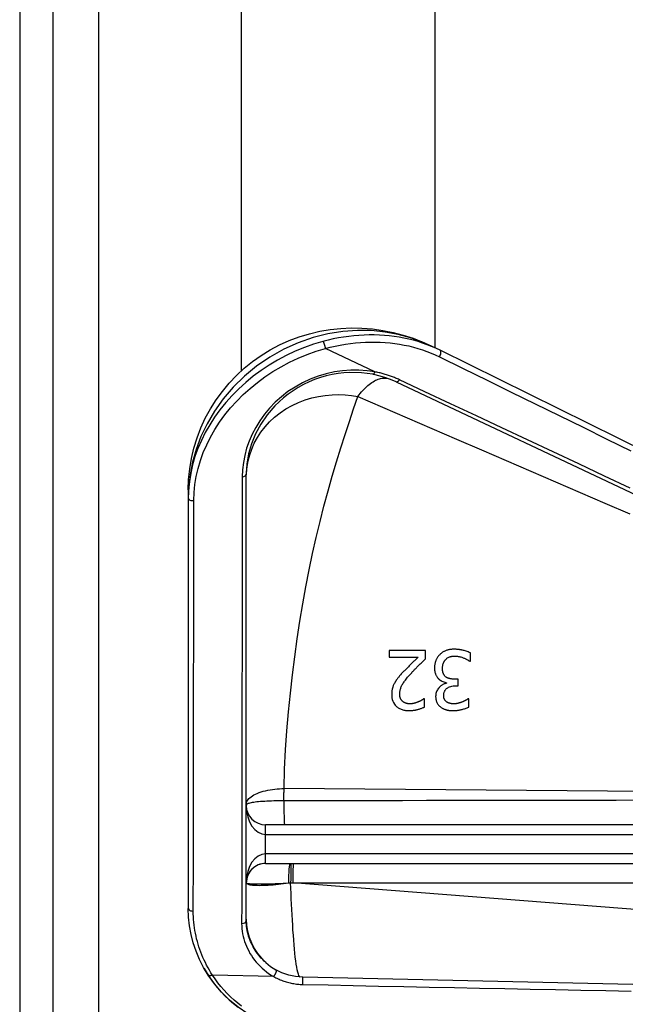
# Model space of a CAD drawing. Header units: inches. Extents: x 6 to 165, y 7 to 91.
# Tile 34 of 118: x 6.02 to 7.25, y 37.84 to 39.84. Entities that reach past the tile are written whole.
import ezdxf

# ---------------------------------------------------------------- set-up
doc = ezdxf.new("R2010")
doc.units = ezdxf.units.IN
doc.header["$MEASUREMENT"] = 0
doc.layers.add('Visible Edges(ANSI)', color=7, linetype='Continuous', lineweight=25)
doc.layers.add('Visible Tangent Edges(ANSI)', color=7, linetype='Continuous', lineweight=25)

msp = doc.modelspace()

# ---------------------------------------------------------------- linework, layer by layer
at = {"layer": 'Visible Edges(ANSI)'}
for p, q in [((6.0176, 61.902), (6.0176, 14.421)), ((6.0856, 14.421), (6.0856, 61.902)), ((6.4696, 39.1269), (6.4696, 61.2446)), ((6.8633, 61.2446), (6.8633, 39.1735)), ((6.7406, 39.1245), (6.6401, 39.1719)), ((6.8738, 39.1683), (6.8578, 39.1762)), ((8.0419, 38.5907), (6.8738, 39.1683)), ((6.7367, 39.1194), (6.7367, 39.1194)), ((6.784, 39.104), (8.0357, 38.5129)), ((6.479, 38.0057), (6.479, 38.9157)), ((6.3609, 38.8837), (6.3609, 38.8676)), ((6.3609, 38.8674), (6.3609, 38.031)), ((6.7702, 38.5567), (6.7702, 38.5428)), ((6.8443, 38.5567), (6.7702, 38.5567)), ((6.7702, 38.5428), (6.8292, 38.5428)), ((6.8443, 38.5397), (6.8443, 38.5567)), ((6.9354, 38.5348), (6.9354, 38.5518)), ((6.9342, 38.5348), (6.9354, 38.5348)), ((6.8869, 38.4911), (6.8869, 38.4899)), ((6.9109, 38.4982), (6.904, 38.4982)), ((6.9055, 38.4849), (6.9109, 38.4849)), ((6.9109, 38.4849), (6.9109, 38.4982)), ((6.8418, 38.4584), (6.8409, 38.4584)), ((6.8418, 38.4413), (6.8418, 38.4584)), ((6.9321, 38.4585), (6.9311, 38.4585)), ((6.9321, 38.4415), (6.9321, 38.4585)), ((7.7167, 38.2014), (6.5184, 38.2014)), ((6.5184, 38.1226), (7.7167, 38.1226)), ((7.8288, 37.8636), (6.5941, 37.8911))]:
    msp.add_line(p, q, dxfattribs=at)
at = {"layer": 'Visible Edges(ANSI)', "flags": 128}
for points in [[(6.3609, 38.8837), (6.3616, 38.9052), (6.3638, 38.9267), (6.3674, 38.9481), (6.3724, 38.9692), (6.3788, 38.9899), (6.3866, 39.0102), (6.3956, 39.0298), (6.406, 39.0488), (6.4176, 39.0672), (6.4304, 39.0847), (6.4442, 39.1014), (6.4591, 39.117), (6.475, 39.1317), (6.4919, 39.1453), (6.5096, 39.1578), (6.528, 39.1692), (6.547, 39.1793), (6.5667, 39.1881), (6.587, 39.1957), (6.6077, 39.2021), (6.6287, 39.2071), (6.6499, 39.2107), (6.6713, 39.213), (6.6928, 39.214), (6.7144, 39.2136), (6.7358, 39.212), (6.757, 39.209), (6.7779, 39.2048), (6.7986, 39.1994), (6.8188, 39.1928), (6.8386, 39.185), (6.8578, 39.1762)], [(6.6353, 39.1863), (6.6355, 39.1862), (6.6356, 39.186), (6.6358, 39.1857), (6.636, 39.1854), (6.6361, 39.185), (6.6363, 39.1846), (6.6365, 39.1841), (6.6368, 39.1836), (6.637, 39.183), (6.6372, 39.1824), (6.6374, 39.1817), (6.6377, 39.181), (6.6379, 39.1803), (6.6381, 39.1796), (6.6384, 39.1788), (6.6386, 39.178), (6.6388, 39.1773), (6.639, 39.1765), (6.6392, 39.1757), (6.6394, 39.1749), (6.6396, 39.1742), (6.6398, 39.1734), (6.6399, 39.1727), (6.64, 39.172)], [(6.6401, 39.1719), (6.6401, 39.1719), (6.6401, 39.1719), (6.6401, 39.1719), (6.6401, 39.1719), (6.6401, 39.1719), (6.6401, 39.1719), (6.6401, 39.1719), (6.6401, 39.1719), (6.6401, 39.1719), (6.6401, 39.1719), (6.6401, 39.1719), (6.6401, 39.1719), (6.6401, 39.1719), (6.6401, 39.1719), (6.6401, 39.172), (6.6401, 39.172), (6.6401, 39.172), (6.6401, 39.172), (6.6401, 39.172), (6.6401, 39.172), (6.64, 39.172), (6.64, 39.172), (6.64, 39.172), (6.64, 39.172)], [(6.7367, 39.1194), (6.7137, 39.1225), (6.69, 39.123), (6.678, 39.1223), (6.6659, 39.1209), (6.6539, 39.1188), (6.6419, 39.1161), (6.63, 39.1126), (6.6183, 39.1085), (6.6069, 39.1038), (6.5957, 39.0984), (6.5849, 39.0924), (6.5744, 39.0859), (6.5644, 39.0788), (6.5548, 39.0713), (6.5458, 39.0633), (6.5373, 39.0549), (6.5219, 39.0371), (6.5088, 39.0181), (6.498, 38.9983), (6.4897, 38.978), (6.4838, 38.9573), (6.4802, 38.9364), (6.479, 38.9157)], [(6.7406, 39.1245), (6.7406, 39.1245), (6.7406, 39.1245), (6.7406, 39.1244), (6.7407, 39.1244), (6.7407, 39.1244), (6.7407, 39.1244), (6.7407, 39.1244), (6.7407, 39.1244), (6.7408, 39.1244), (6.7408, 39.1244), (6.7408, 39.1243), (6.7408, 39.1243), (6.7408, 39.1243), (6.7409, 39.1243), (6.7409, 39.1243), (6.7409, 39.1243), (6.7409, 39.1243), (6.7409, 39.1242), (6.7409, 39.1242), (6.7409, 39.1242), (6.741, 39.1242), (6.741, 39.1242), (6.741, 39.1242), (6.741, 39.1242)], [(6.784, 39.104), (6.7727, 39.1089), (6.7611, 39.1131), (6.749, 39.1166), (6.7367, 39.1194)], [(6.8292, 38.5428), (6.8281, 38.5417), (6.8269, 38.5407), (6.8257, 38.5395), (6.8245, 38.5384), (6.8232, 38.5371), (6.8219, 38.5359), (6.8205, 38.5346), (6.8191, 38.5333), (6.8177, 38.532), (6.8163, 38.5306), (6.8149, 38.5293), (6.8135, 38.5279), (6.8121, 38.5265), (6.8106, 38.5251), (6.8092, 38.5237), (6.8078, 38.5223), (6.8064, 38.5209), (6.8051, 38.5196), (6.8037, 38.5182), (6.8024, 38.5168), (6.8011, 38.5155), (6.7999, 38.5142), (6.7987, 38.5129), (6.7975, 38.5116)], [(6.873, 38.5481), (6.8718, 38.5468), (6.8707, 38.5455), (6.8697, 38.5442), (6.8688, 38.5429), (6.868, 38.5416), (6.8672, 38.5403), (6.8666, 38.5391), (6.866, 38.538), (6.8655, 38.5369), (6.8651, 38.5358), (6.8647, 38.5348), (6.8643, 38.5338), (6.864, 38.5327), (6.8637, 38.5317), (6.8635, 38.5307), (6.8632, 38.5296), (6.863, 38.5286), (6.8629, 38.5275), (6.8627, 38.5264), (6.8626, 38.5254), (6.8625, 38.5243), (6.8624, 38.5232), (6.8624, 38.5222), (6.8624, 38.5211)], [(6.9026, 38.5592), (6.9012, 38.5592), (6.8997, 38.5592), (6.8983, 38.5591), (6.8969, 38.559), (6.8955, 38.5588), (6.8941, 38.5586), (6.8927, 38.5584), (6.8913, 38.5581), (6.89, 38.5578), (6.8886, 38.5574), (6.8873, 38.557), (6.886, 38.5565), (6.8848, 38.556), (6.8835, 38.5555), (6.8823, 38.5549), (6.8811, 38.5543), (6.88, 38.5537), (6.8789, 38.553), (6.8778, 38.5523), (6.8768, 38.5515), (6.8758, 38.5507), (6.8748, 38.5499), (6.8739, 38.549), (6.873, 38.5481)], [(6.8854, 38.5386), (6.8865, 38.5397), (6.8877, 38.5408), (6.8891, 38.5417), (6.8905, 38.5425), (6.8917, 38.5431), (6.8928, 38.5435), (6.8936, 38.5437), (6.8941, 38.5439), (6.8947, 38.5441), (6.8953, 38.5442), (6.8958, 38.5444), (6.8964, 38.5445), (6.897, 38.5446), (6.8976, 38.5448), (6.8982, 38.5449), (6.8988, 38.545), (6.8994, 38.545), (6.8999, 38.5451), (6.9005, 38.5452), (6.9011, 38.5452), (6.9017, 38.5453), (6.9023, 38.5453), (6.903, 38.5453), (6.9036, 38.5453)], [(6.9354, 38.5518), (6.9333, 38.5528), (6.9311, 38.5537), (6.929, 38.5545), (6.9269, 38.5553), (6.9248, 38.5559), (6.9229, 38.5564), (6.9212, 38.5569), (6.9197, 38.5572), (6.9184, 38.5575), (6.9173, 38.5578), (6.9162, 38.558), (6.9152, 38.5581), (6.9142, 38.5583), (6.9131, 38.5585), (6.9121, 38.5586), (6.911, 38.5587), (6.91, 38.5589), (6.9089, 38.559), (6.9079, 38.559), (6.9068, 38.5591), (6.9058, 38.5592), (6.9047, 38.5592), (6.9037, 38.5592), (6.9026, 38.5592)], [(6.9036, 38.5453), (6.9054, 38.5453), (6.9072, 38.5452), (6.909, 38.545), (6.9108, 38.5447), (6.9126, 38.5444), (6.9143, 38.5439), (6.9161, 38.5435), (6.9178, 38.5429), (6.9194, 38.5424), (6.9209, 38.5418), (6.9223, 38.5412), (6.9236, 38.5407), (6.9248, 38.5401), (6.9258, 38.5397), (6.9267, 38.5392), (6.9276, 38.5388), (6.9284, 38.5383), (6.9293, 38.5379), (6.9302, 38.5374), (6.931, 38.5369), (6.9318, 38.5364), (6.9326, 38.5359), (6.9334, 38.5354), (6.9342, 38.5348)], [(6.8153, 38.5108), (6.8159, 38.5114), (6.8165, 38.5121), (6.8172, 38.5128), (6.8179, 38.5136), (6.8187, 38.5144), (6.8195, 38.5153), (6.8203, 38.5162), (6.8212, 38.5171), (6.8222, 38.5181), (6.8232, 38.5191), (6.8243, 38.5202), (6.8254, 38.5214), (6.8266, 38.5226), (6.8278, 38.5238), (6.8291, 38.5251), (6.8305, 38.5265), (6.832, 38.5279), (6.8335, 38.5294), (6.8351, 38.5309), (6.8368, 38.5325), (6.8385, 38.5342), (6.8404, 38.536), (6.8423, 38.5378), (6.8443, 38.5397)], [(6.8624, 38.5211), (6.8624, 38.5204), (6.8624, 38.5196), (6.8624, 38.5189), (6.8625, 38.5181), (6.8625, 38.5174), (6.8626, 38.5167), (6.8627, 38.5159), (6.8628, 38.5152), (6.8629, 38.5144), (6.863, 38.5137), (6.8631, 38.513), (6.8633, 38.5122), (6.8635, 38.5114), (6.8637, 38.5105), (6.8641, 38.5095), (6.8645, 38.5084), (6.8649, 38.5073), (6.8655, 38.506), (6.8662, 38.5048), (6.867, 38.5035), (6.8678, 38.5023), (6.8687, 38.5011), (6.8697, 38.5), (6.8708, 38.4989)], [(6.8787, 38.5199), (6.8788, 38.5221), (6.8789, 38.524), (6.8791, 38.5257), (6.8794, 38.5271), (6.8797, 38.5283), (6.88, 38.5293), (6.8802, 38.5301), (6.8805, 38.5307), (6.8807, 38.5313), (6.8809, 38.5318), (6.8811, 38.5323), (6.8814, 38.5328), (6.8817, 38.5333), (6.8819, 38.5338), (6.8822, 38.5343), (6.8825, 38.5348), (6.8828, 38.5353), (6.8832, 38.5358), (6.8835, 38.5363), (6.8839, 38.5368), (6.8842, 38.5372), (6.8846, 38.5377), (6.885, 38.5381), (6.8854, 38.5386)], [(6.8859, 38.5025), (6.8851, 38.5031), (6.8843, 38.5038), (6.8836, 38.5046), (6.8829, 38.5054), (6.8823, 38.5062), (6.8818, 38.507), (6.8814, 38.5077), (6.881, 38.5085), (6.8807, 38.5091), (6.8804, 38.5098), (6.8801, 38.5104), (6.8799, 38.5111), (6.8797, 38.5118), (6.8795, 38.5125), (6.8794, 38.5132), (6.8792, 38.5139), (6.8791, 38.5146), (6.879, 38.5154), (6.8789, 38.5161), (6.8789, 38.5169), (6.8788, 38.5176), (6.8788, 38.5184), (6.8788, 38.5192), (6.8787, 38.5199)], [(6.7975, 38.5116), (6.7961, 38.5102), (6.7948, 38.5088), (6.7936, 38.5074), (6.7925, 38.5061), (6.7914, 38.5049), (6.7904, 38.5037), (6.7895, 38.5025), (6.7886, 38.5014), (6.7877, 38.5004), (6.787, 38.4994), (6.7863, 38.4984), (6.7856, 38.4975), (6.785, 38.4967), (6.7845, 38.4959), (6.784, 38.4952), (6.7835, 38.4945), (6.7831, 38.4939), (6.7828, 38.4933), (6.7824, 38.4928), (6.7822, 38.4924), (6.7819, 38.492), (6.7817, 38.4916), (6.7816, 38.4913), (6.7814, 38.4911)], [(6.7916, 38.468), (6.7916, 38.4697), (6.7917, 38.4713), (6.7919, 38.473), (6.7922, 38.4747), (6.7925, 38.4763), (6.793, 38.478), (6.7935, 38.4796), (6.794, 38.4812), (6.7947, 38.4828), (6.7954, 38.4844), (6.7962, 38.4859), (6.797, 38.4875), (6.798, 38.4891), (6.7991, 38.4908), (6.8003, 38.4925), (6.8016, 38.4943), (6.803, 38.4962), (6.8045, 38.4981), (6.806, 38.5001), (6.8077, 38.5021), (6.8095, 38.5042), (6.8113, 38.5063), (6.8133, 38.5085), (6.8153, 38.5108)], [(6.904, 38.4982), (6.9024, 38.4982), (6.9009, 38.4983), (6.8994, 38.4984), (6.8981, 38.4985), (6.897, 38.4986), (6.8959, 38.4988), (6.8949, 38.499), (6.8941, 38.4991), (6.8934, 38.4993), (6.8928, 38.4994), (6.8923, 38.4995), (6.8917, 38.4997), (6.8912, 38.4999), (6.8907, 38.5), (6.8902, 38.5002), (6.8897, 38.5004), (6.8892, 38.5007), (6.8887, 38.5009), (6.8882, 38.5011), (6.8877, 38.5014), (6.8873, 38.5016), (6.8868, 38.5019), (6.8864, 38.5022), (6.8859, 38.5025)], [(6.7814, 38.4911), (6.7806, 38.4895), (6.7798, 38.488), (6.7791, 38.4865), (6.7785, 38.4851), (6.778, 38.4837), (6.7776, 38.4825), (6.7772, 38.4814), (6.7769, 38.4804), (6.7767, 38.4795), (6.7765, 38.4787), (6.7763, 38.4779), (6.7761, 38.477), (6.776, 38.4762), (6.7758, 38.4754), (6.7757, 38.4746), (6.7756, 38.4737), (6.7755, 38.4729), (6.7754, 38.4721), (6.7754, 38.4712), (6.7753, 38.4704), (6.7753, 38.4696), (6.7752, 38.4687), (6.7752, 38.4679), (6.7752, 38.4671)], [(6.8869, 38.4899), (6.8857, 38.4896), (6.8844, 38.4893), (6.8832, 38.4889), (6.882, 38.4884), (6.8808, 38.4879), (6.8797, 38.4873), (6.8786, 38.4867), (6.8776, 38.4861), (6.8765, 38.4854), (6.8756, 38.4846), (6.8746, 38.4839), (6.8737, 38.483), (6.8727, 38.482), (6.8716, 38.4809), (6.8705, 38.4796), (6.8694, 38.4781), (6.8684, 38.4765), (6.8674, 38.4748), (6.8665, 38.4729), (6.8659, 38.471), (6.8654, 38.469), (6.865, 38.4671), (6.8648, 38.4651), (6.8647, 38.4631)], [(6.8708, 38.4989), (6.871, 38.4987), (6.8713, 38.4984), (6.8715, 38.4982), (6.8718, 38.498), (6.872, 38.4978), (6.8723, 38.4976), (6.8725, 38.4974), (6.8728, 38.4971), (6.8731, 38.4969), (6.8733, 38.4967), (6.8736, 38.4965), (6.8739, 38.4963), (6.8742, 38.4961), (6.8745, 38.4959), (6.8747, 38.4958), (6.875, 38.4956), (6.8753, 38.4954), (6.8756, 38.4952), (6.8759, 38.495), (6.8762, 38.4949), (6.8765, 38.4947), (6.8774, 38.4943), (6.8813, 38.4927), (6.8869, 38.4911)], [(6.8811, 38.4647), (6.8811, 38.4658), (6.8812, 38.4668), (6.8813, 38.4679), (6.8814, 38.4689), (6.8816, 38.47), (6.8819, 38.471), (6.8822, 38.472), (6.8826, 38.473), (6.8831, 38.474), (6.8836, 38.4749), (6.8842, 38.4758), (6.8848, 38.4767), (6.8855, 38.4776), (6.8863, 38.4784), (6.8871, 38.4791), (6.8881, 38.4799), (6.8894, 38.4808), (6.8911, 38.4817), (6.893, 38.4827), (6.8954, 38.4835), (6.8978, 38.4841), (6.9003, 38.4846), (6.9029, 38.4848), (6.9055, 38.4849)], [(6.7752, 38.4671), (6.7753, 38.4637), (6.7757, 38.4602), (6.7765, 38.4569), (6.7775, 38.4536), (6.779, 38.4504), (6.7807, 38.4476), (6.7825, 38.4453), (6.7842, 38.4435), (6.7856, 38.4421), (6.787, 38.4411), (6.7884, 38.44), (6.7899, 38.4391), (6.7914, 38.4383), (6.793, 38.4375), (6.7947, 38.4368), (6.7964, 38.4362), (6.7982, 38.4357), (6.7999, 38.4352), (6.8017, 38.4349), (6.8036, 38.4346), (6.8054, 38.4344), (6.8073, 38.4342), (6.8091, 38.4341), (6.811, 38.4341)], [(6.7975, 38.4529), (6.7969, 38.4534), (6.7963, 38.454), (6.7958, 38.4546), (6.7953, 38.4552), (6.7948, 38.4559), (6.7944, 38.4566), (6.794, 38.4572), (6.7937, 38.4579), (6.7934, 38.4585), (6.7931, 38.4591), (6.7929, 38.4597), (6.7927, 38.4603), (6.7925, 38.4609), (6.7923, 38.4616), (6.7921, 38.4622), (6.792, 38.4628), (6.7919, 38.4635), (6.7918, 38.4641), (6.7917, 38.4647), (6.7917, 38.4654), (6.7916, 38.466), (6.7916, 38.4667), (6.7916, 38.4673), (6.7916, 38.468)], [(6.8647, 38.4631), (6.8647, 38.462), (6.8648, 38.461), (6.8649, 38.46), (6.865, 38.4589), (6.8651, 38.4579), (6.8653, 38.4568), (6.8655, 38.4558), (6.8657, 38.4548), (6.866, 38.4538), (6.8664, 38.4528), (6.8667, 38.4518), (6.8672, 38.4508), (6.8676, 38.4499), (6.8681, 38.449), (6.8687, 38.448), (6.8693, 38.4471), (6.8699, 38.4463), (6.8706, 38.4454), (6.8713, 38.4446), (6.872, 38.4438), (6.8728, 38.443), (6.8737, 38.4423), (6.8745, 38.4416), (6.8754, 38.4409)], [(6.8874, 38.4517), (6.8866, 38.4523), (6.8859, 38.4529), (6.8852, 38.4536), (6.8846, 38.4543), (6.884, 38.455), (6.8835, 38.4557), (6.8831, 38.4564), (6.8828, 38.4569), (6.8826, 38.4574), (6.8824, 38.4579), (6.8822, 38.4584), (6.882, 38.4588), (6.8818, 38.4593), (6.8817, 38.4598), (6.8816, 38.4603), (6.8815, 38.4608), (6.8814, 38.4613), (6.8813, 38.4618), (6.8812, 38.4623), (6.8812, 38.4628), (6.8811, 38.4633), (6.8811, 38.4638), (6.8811, 38.4642), (6.8811, 38.4647)], [(6.8122, 38.448), (6.8111, 38.448), (6.8101, 38.4481), (6.8091, 38.4482), (6.8082, 38.4483), (6.8074, 38.4484), (6.8066, 38.4485), (6.8059, 38.4487), (6.8052, 38.4489), (6.8045, 38.4491), (6.804, 38.4492), (6.8034, 38.4494), (6.8029, 38.4496), (6.8024, 38.4498), (6.8019, 38.45), (6.8014, 38.4503), (6.801, 38.4505), (6.8005, 38.4508), (6.8, 38.451), (6.7996, 38.4513), (6.7992, 38.4516), (6.7987, 38.4519), (6.7983, 38.4522), (6.7979, 38.4525), (6.7975, 38.4529)], [(6.811, 38.4341), (6.8123, 38.4341), (6.8135, 38.4341), (6.8147, 38.4342), (6.816, 38.4343), (6.8172, 38.4344), (6.8185, 38.4346), (6.8197, 38.4348), (6.8209, 38.435), (6.8222, 38.4352), (6.8234, 38.4354), (6.8247, 38.4357), (6.826, 38.436), (6.8272, 38.4363), (6.8285, 38.4366), (6.8298, 38.437), (6.8311, 38.4374), (6.8324, 38.4378), (6.8338, 38.4382), (6.8351, 38.4386), (6.8365, 38.4391), (6.8379, 38.4396), (6.8392, 38.4402), (6.8405, 38.4407), (6.8418, 38.4413)], [(6.8292, 38.4518), (6.8283, 38.4514), (6.8273, 38.4511), (6.8264, 38.4507), (6.8255, 38.4504), (6.8246, 38.4501), (6.8238, 38.4499), (6.823, 38.4496), (6.8222, 38.4494), (6.8214, 38.4492), (6.8207, 38.449), (6.8201, 38.4489), (6.8194, 38.4488), (6.8188, 38.4486), (6.8182, 38.4485), (6.8176, 38.4484), (6.817, 38.4483), (6.8164, 38.4483), (6.8158, 38.4482), (6.8152, 38.4481), (6.8146, 38.4481), (6.814, 38.4481), (6.8134, 38.448), (6.8128, 38.448), (6.8122, 38.448)], [(6.8409, 38.4584), (6.8407, 38.4583), (6.8404, 38.4581), (6.8402, 38.4579), (6.8399, 38.4577), (6.8395, 38.4575), (6.8392, 38.4572), (6.8388, 38.457), (6.8384, 38.4567), (6.8379, 38.4564), (6.8375, 38.4561), (6.837, 38.4558), (6.8365, 38.4555), (6.836, 38.4552), (6.8354, 38.4549), (6.8349, 38.4546), (6.8343, 38.4542), (6.8337, 38.4539), (6.8331, 38.4536), (6.8325, 38.4533), (6.8318, 38.453), (6.8312, 38.4527), (6.8305, 38.4524), (6.8299, 38.4521), (6.8292, 38.4518)], [(6.8754, 38.4409), (6.8763, 38.4403), (6.8772, 38.4397), (6.8782, 38.4392), (6.8791, 38.4386), (6.8801, 38.4382), (6.881, 38.4377), (6.8821, 38.4373), (6.8831, 38.4368), (6.8841, 38.4365), (6.8852, 38.4361), (6.8862, 38.4358), (6.8873, 38.4355), (6.8884, 38.4353), (6.8895, 38.4351), (6.8906, 38.4349), (6.8917, 38.4347), (6.8928, 38.4345), (6.8939, 38.4344), (6.8951, 38.4343), (6.8962, 38.4342), (6.8973, 38.4342), (6.8985, 38.4341), (6.8996, 38.4341), (6.9007, 38.4341)], [(6.902, 38.448), (6.9006, 38.448), (6.8993, 38.4481), (6.8981, 38.4482), (6.8971, 38.4483), (6.8962, 38.4484), (6.8953, 38.4486), (6.8946, 38.4487), (6.894, 38.4488), (6.8936, 38.449), (6.8931, 38.4491), (6.8927, 38.4492), (6.8922, 38.4493), (6.8918, 38.4495), (6.8914, 38.4496), (6.891, 38.4498), (6.8905, 38.45), (6.8901, 38.4502), (6.8897, 38.4504), (6.8893, 38.4506), (6.8889, 38.4508), (6.8885, 38.451), (6.8882, 38.4512), (6.8878, 38.4515), (6.8874, 38.4517)], [(6.9007, 38.4341), (6.9013, 38.4341), (6.902, 38.4341), (6.9027, 38.4341), (6.9035, 38.4342), (6.9044, 38.4342), (6.9054, 38.4343), (6.9064, 38.4344), (6.9075, 38.4345), (6.9086, 38.4346), (6.9099, 38.4348), (6.9111, 38.435), (6.9125, 38.4352), (6.9139, 38.4355), (6.9154, 38.4358), (6.9169, 38.4362), (6.9185, 38.4366), (6.9202, 38.437), (6.9219, 38.4375), (6.9236, 38.438), (6.9254, 38.4386), (6.9271, 38.4393), (6.9288, 38.4399), (6.9305, 38.4407), (6.9321, 38.4415)], [(6.9192, 38.4518), (6.9184, 38.4515), (6.9176, 38.4512), (6.9168, 38.4509), (6.916, 38.4506), (6.9152, 38.4504), (6.9145, 38.4501), (6.9137, 38.4499), (6.9129, 38.4497), (6.9122, 38.4494), (6.9114, 38.4493), (6.9107, 38.4491), (6.91, 38.4489), (6.9093, 38.4488), (6.9087, 38.4486), (6.908, 38.4485), (6.9073, 38.4484), (6.9067, 38.4483), (6.906, 38.4482), (6.9054, 38.4482), (6.9047, 38.4481), (6.904, 38.4481), (6.9033, 38.448), (6.9027, 38.448), (6.902, 38.448)], [(6.9311, 38.4585), (6.9303, 38.458), (6.9295, 38.4574), (6.9287, 38.4569), (6.928, 38.4564), (6.9273, 38.456), (6.9266, 38.4556), (6.9261, 38.4553), (6.9256, 38.455), (6.9252, 38.4548), (6.9249, 38.4545), (6.9245, 38.4543), (6.9241, 38.4541), (6.9237, 38.4539), (6.9233, 38.4537), (6.9229, 38.4535), (6.9225, 38.4533), (6.9221, 38.4531), (6.9217, 38.4529), (6.9213, 38.4527), (6.9209, 38.4525), (6.9205, 38.4523), (6.92, 38.4522), (6.9196, 38.452), (6.9192, 38.4518)], [(6.4016, 37.8952), (6.3922, 37.911), (6.384, 37.9272), (6.377, 37.9439), (6.3712, 37.9609), (6.3668, 37.9781), (6.3635, 37.9956), (6.3616, 38.0133), (6.3609, 38.031)], [(6.479, 38.0092), (6.4797, 37.9968), (6.4816, 37.9845), (6.4849, 37.9724), (6.4894, 37.9608), (6.4951, 37.9497), (6.5019, 37.9393), (6.5098, 37.9296), (6.5187, 37.9209)], [(6.5187, 37.9209), (6.5285, 37.9131), (6.5392, 37.9062)], [(6.3935, 37.9086), (6.3994, 37.8986), (6.4058, 37.8889), (6.4126, 37.8794), (6.4199, 37.8703), (6.4276, 37.8614), (6.4357, 37.8529), (6.4442, 37.8448), (6.453, 37.8371), (6.4622, 37.8298)], [(6.5941, 37.8911), (6.5796, 37.8923), (6.5654, 37.8953), (6.5518, 37.9), (6.5392, 37.9062)], [(6.5484, 37.7875), (6.5251, 37.7952), (6.5029, 37.8049), (6.4821, 37.8165), (6.4627, 37.8297), (6.4449, 37.8444), (6.4288, 37.8603), (6.4144, 37.8773), (6.4016, 37.8952)]]:
    msp.add_lwpolyline(points, dxfattribs=at)
at = {"layer": 'Visible Edges(ANSI)'}
for centre, start, end in [((6.5184, 38.2408), 180, 270), ((6.5184, 38.0833), 90, 180)]:
    msp.add_arc(centre, 0.0394, start, end, dxfattribs=at)
at = {"layer": 'Visible Tangent Edges(ANSI)'}
for p, q in [((6.1786, 14.421), (6.1786, 61.902)), ((7.7173, 38.2655), (6.5559, 38.2755)), ((6.5184, 38.1817), (6.5184, 38.2014)), ((6.5184, 38.1817), (7.7167, 38.1817)), ((6.5184, 38.1423), (6.5184, 38.1817)), ((7.7167, 38.1423), (6.5184, 38.1423)), ((6.5184, 38.1226), (6.5184, 38.1423)), ((6.5694, 38.0832), (6.5739, 38.0833)), ((6.5739, 38.0833), (7.7157, 38.0833)), ((7.7439, 37.992), (6.5739, 38.0833)), ((6.5345, 37.8924), (6.4101, 37.8952)), ((6.4102, 37.8951), (6.4102, 37.8951)), ((6.5346, 37.8924), (6.5347, 37.8924))]:
    msp.add_line(p, q, dxfattribs=at)
at = {"layer": 'Visible Tangent Edges(ANSI)', "flags": 128}
for points in [[(6.8578, 39.1762), (6.8364, 39.1858), (6.8132, 39.194), (6.7884, 39.2007), (6.7621, 39.2056), (6.7343, 39.2084), (6.7055, 39.2088), (6.6757, 39.2067), (6.6454, 39.2019), (6.615, 39.1942), (6.5848, 39.1838), (6.5553, 39.1705), (6.5269, 39.1546), (6.5001, 39.1362), (6.4751, 39.1157), (6.4524, 39.0932), (6.432, 39.0693), (6.4143, 39.0443), (6.3992, 39.0186), (6.3868, 38.9925), (6.377, 38.9664), (6.3697, 38.9406), (6.3647, 38.9154), (6.3618, 38.891), (6.3609, 38.8676)], [(6.6353, 39.1863), (6.6162, 39.1806), (6.5973, 39.1739), (6.5787, 39.1663), (6.5606, 39.1578), (6.5429, 39.1484), (6.5257, 39.1382), (6.5092, 39.1272), (6.4933, 39.1154), (6.4781, 39.103), (6.4637, 39.0899), (6.4502, 39.0762), (6.4374, 39.062), (6.4255, 39.0473), (6.4146, 39.0322), (6.4046, 39.0166), (6.3956, 39.0008), (6.3876, 38.9846), (6.3806, 38.9682), (6.3746, 38.9516), (6.3697, 38.9349), (6.3659, 38.918), (6.3631, 38.9012), (6.3615, 38.8843), (6.3609, 38.8674)], [(6.8738, 39.1683), (6.8652, 39.1724), (6.8564, 39.1762), (6.8474, 39.1797), (6.8382, 39.183), (6.8289, 39.186), (6.8195, 39.1887), (6.8099, 39.1911), (6.8002, 39.1932), (6.7904, 39.195), (6.7805, 39.1965), (6.7704, 39.1978), (6.7603, 39.1987), (6.7501, 39.1993), (6.7398, 39.1996), (6.7295, 39.1997), (6.7191, 39.1994), (6.7086, 39.1988), (6.6982, 39.1979), (6.6877, 39.1967), (6.6772, 39.1952), (6.6667, 39.1934), (6.6562, 39.1914), (6.6458, 39.189), (6.6353, 39.1863)], [(6.64, 39.172), (6.6502, 39.1746), (6.6604, 39.177), (6.6706, 39.179), (6.6809, 39.1808), (6.6911, 39.1823), (6.7013, 39.1834), (6.7115, 39.1843), (6.7217, 39.1849), (6.7318, 39.1852), (6.7419, 39.1852), (6.752, 39.1849), (6.7619, 39.1844), (6.7718, 39.1835), (6.7815, 39.1823), (6.7912, 39.1809), (6.8008, 39.1791), (6.8102, 39.1771), (6.8195, 39.1748), (6.8287, 39.1722), (6.8378, 39.1693), (6.8467, 39.1662), (6.8554, 39.1627), (6.864, 39.159), (6.8724, 39.1551)], [(6.3723, 38.862), (6.3729, 38.8784), (6.3745, 38.8948), (6.3772, 38.9111), (6.3809, 38.9275), (6.3857, 38.9437), (6.3915, 38.9598), (6.3984, 38.9757), (6.4062, 38.9914), (6.415, 39.0068), (6.4248, 39.0219), (6.4354, 39.0366), (6.447, 39.0509), (6.4595, 39.0647), (6.4727, 39.078), (6.4868, 39.0907), (6.5016, 39.1028), (6.5171, 39.1143), (6.5332, 39.125), (6.55, 39.1349), (6.5672, 39.1441), (6.5849, 39.1524), (6.603, 39.1598), (6.6215, 39.1663), (6.6401, 39.1719)], [(6.8724, 39.1551), (6.9211, 39.1311), (6.9699, 39.1072), (7.0186, 39.0832), (7.0674, 39.0593), (7.1161, 39.0354), (7.1649, 39.0114), (7.2136, 38.9875), (7.2624, 38.9636)], [(6.741, 39.1242), (6.725, 39.1266), (6.7086, 39.1279), (6.692, 39.1279), (6.6752, 39.1267), (6.6584, 39.1243), (6.6416, 39.1206), (6.6252, 39.1156), (6.609, 39.1093), (6.5934, 39.102), (6.5783, 39.0935), (6.564, 39.0841), (6.5506, 39.0737), (6.5381, 39.0625), (6.5266, 39.0505), (6.5161, 39.0379), (6.5066, 39.0248), (6.4983, 39.0113), (6.491, 38.9973), (6.4849, 38.9831), (6.4798, 38.9687), (6.4759, 38.9542), (6.4731, 38.9396), (6.4715, 38.925), (6.4709, 38.9104)], [(6.7367, 39.1194), (6.7368, 39.1193), (6.737, 39.1193), (6.7372, 39.1194), (6.7374, 39.1194), (6.7375, 39.1195), (6.7377, 39.1196), (6.7379, 39.1197), (6.7381, 39.1198), (6.7383, 39.1199), (6.7385, 39.1201), (6.7387, 39.1203), (6.7389, 39.1205), (6.739, 39.1207), (6.7392, 39.1209), (6.7394, 39.1212), (6.7396, 39.1214), (6.7398, 39.1217), (6.74, 39.122), (6.7401, 39.1224), (6.7403, 39.1227), (6.7405, 39.123), (6.7406, 39.1234), (6.7408, 39.1238), (6.741, 39.1242)], [(6.7908, 39.1083), (6.7888, 39.1092), (6.7869, 39.1101), (6.7849, 39.111), (6.7829, 39.1118), (6.7809, 39.1127), (6.7788, 39.1135), (6.7768, 39.1143), (6.7748, 39.115), (6.7727, 39.1158), (6.7706, 39.1165), (6.7686, 39.1172), (6.7665, 39.1179), (6.7644, 39.1186), (6.7622, 39.1192), (6.7601, 39.1198), (6.758, 39.1204), (6.7558, 39.121), (6.7537, 39.1216), (6.7515, 39.1221), (6.7494, 39.1226), (6.7472, 39.1231), (6.745, 39.1236), (6.7428, 39.124), (6.7406, 39.1245)], [(6.7061, 39.074), (6.7087, 39.0773), (6.7113, 39.0806), (6.7139, 39.0836), (6.7165, 39.0866), (6.7191, 39.0894), (6.7217, 39.092), (6.7243, 39.0945), (6.7269, 39.0968), (6.7295, 39.0989), (6.7321, 39.1009), (6.7347, 39.1028), (6.7373, 39.1044), (6.7399, 39.1059), (6.7425, 39.1073), (6.745, 39.1084), (6.7476, 39.1094), (6.7501, 39.1102), (6.7527, 39.1108), (6.7552, 39.1113), (6.7577, 39.1115), (6.7602, 39.1116), (6.7627, 39.1115), (6.7652, 39.1113), (6.7677, 39.1108)], [(7.2611, 38.8877), (7.2089, 38.9122), (7.1566, 38.9367), (7.1044, 38.9612), (7.0521, 38.9857), (6.9998, 39.0102), (6.9476, 39.0347), (6.8953, 39.0593), (6.843, 39.0838), (6.7908, 39.1083)], [(6.479, 38.9083), (6.4794, 38.9198), (6.4807, 38.9315), (6.4829, 38.9434), (6.486, 38.9553), (6.4902, 38.9672), (6.4954, 38.979), (6.5016, 38.9906), (6.5089, 39.0018), (6.5173, 39.0126), (6.5266, 39.0228), (6.5368, 39.0324), (6.5479, 39.0411), (6.5598, 39.0491), (6.5722, 39.0561), (6.5852, 39.0622), (6.5987, 39.0673), (6.6123, 39.0714), (6.6262, 39.0744), (6.64, 39.0765), (6.6538, 39.0777), (6.6674, 39.078), (6.6807, 39.0774), (6.6936, 39.076), (6.7061, 39.074)], [(6.5559, 38.2755), (6.5567, 38.315), (6.5588, 38.3543), (6.5617, 38.3932), (6.565, 38.4316), (6.5688, 38.4695), (6.5731, 38.507), (6.5776, 38.544), (6.5826, 38.5805), (6.588, 38.6165), (6.5939, 38.6518), (6.6002, 38.6866), (6.6069, 38.7208), (6.614, 38.7544), (6.6214, 38.7872), (6.6292, 38.8194), (6.6373, 38.8509), (6.6456, 38.8817), (6.6541, 38.9117), (6.6628, 38.941), (6.6716, 38.9694), (6.6803, 38.9969), (6.689, 39.0235), (6.6977, 39.0492), (6.7061, 39.074)], [(6.7061, 39.074), (6.7565, 39.0522), (6.8068, 39.0305), (6.8572, 39.0087), (6.9075, 38.987), (6.9578, 38.9653), (7.0082, 38.9435), (7.0585, 38.9218), (7.1089, 38.9001), (7.1592, 38.8784), (7.2096, 38.8567), (7.2599, 38.8349)], [(6.4709, 38.9104), (6.4708, 38.8725), (6.4708, 38.8346), (6.4707, 38.7967), (6.4707, 38.7588), (6.4706, 38.7208), (6.4706, 38.6829), (6.4705, 38.645), (6.4705, 38.6071), (6.4704, 38.5691), (6.4704, 38.5312), (6.4703, 38.4933), (6.4702, 38.4554), (6.4702, 38.4175), (6.4701, 38.3795), (6.4701, 38.3416), (6.47, 38.3037), (6.47, 38.2658), (6.4699, 38.2279), (6.4699, 38.1899), (6.4698, 38.152), (6.4698, 38.1141), (6.4697, 38.0762), (6.4697, 38.0383), (6.4696, 38.0004)], [(6.3712, 38.0256), (6.3712, 38.0604), (6.3713, 38.0953), (6.3713, 38.1301), (6.3714, 38.165), (6.3714, 38.1998), (6.3715, 38.2347), (6.3715, 38.2695), (6.3716, 38.3044), (6.3716, 38.3392), (6.3717, 38.3741), (6.3717, 38.4089), (6.3717, 38.4438), (6.3718, 38.4786), (6.3718, 38.5135), (6.3719, 38.5484), (6.3719, 38.5832), (6.372, 38.6181), (6.372, 38.6529), (6.3721, 38.6878), (6.3721, 38.7226), (6.3722, 38.7575), (6.3722, 38.7923), (6.3722, 38.8272), (6.3723, 38.862)], [(6.479, 38.243), (6.4792, 38.2449), (6.4796, 38.2469), (6.4803, 38.2488), (6.4814, 38.2508), (6.4827, 38.2528), (6.4844, 38.2548), (6.4865, 38.2567), (6.4888, 38.2586), (6.4915, 38.2605), (6.4945, 38.2623), (6.4978, 38.264), (6.5015, 38.2656), (6.5053, 38.2672), (6.5094, 38.2686), (6.5137, 38.2699), (6.5182, 38.271), (6.5228, 38.272), (6.5275, 38.2729), (6.5322, 38.2737), (6.537, 38.2743), (6.5418, 38.2748), (6.5466, 38.2751), (6.5513, 38.2753), (6.5559, 38.2755)], [(6.5558, 38.2503), (6.5558, 38.2514), (6.5558, 38.2525), (6.5558, 38.2535), (6.5558, 38.2546), (6.5558, 38.2557), (6.5558, 38.2567), (6.5558, 38.2578), (6.5558, 38.2589), (6.5558, 38.2599), (6.5558, 38.261), (6.5558, 38.262), (6.5558, 38.2631), (6.5558, 38.2641), (6.5558, 38.2652), (6.5558, 38.2662), (6.5558, 38.2673), (6.5559, 38.2683), (6.5559, 38.2693), (6.5559, 38.2704), (6.5559, 38.2714), (6.5559, 38.2724), (6.5559, 38.2734), (6.5559, 38.2744), (6.5559, 38.2755)], [(6.5558, 38.2503), (6.5506, 38.2503), (6.5455, 38.2502), (6.5404, 38.2501), (6.5354, 38.25), (6.5304, 38.2498), (6.5256, 38.2497), (6.521, 38.2495), (6.5165, 38.2492), (6.5122, 38.249), (6.5081, 38.2487), (6.5042, 38.2484), (6.5006, 38.248), (6.4972, 38.2476), (6.4941, 38.2472), (6.4913, 38.2468), (6.4887, 38.2463), (6.4865, 38.2458), (6.4845, 38.2452), (6.4828, 38.2446), (6.4815, 38.2439), (6.4804, 38.2432), (6.4796, 38.2424), (6.4792, 38.2416), (6.479, 38.2408)], [(7.2808, 38.2514), (7.2324, 38.2513), (7.1841, 38.2512), (7.1358, 38.2512), (7.0874, 38.2511), (7.0391, 38.251), (6.9908, 38.2509), (6.9424, 38.2508), (6.8941, 38.2507), (6.8458, 38.2507), (6.7975, 38.2506), (6.7491, 38.2505), (6.7008, 38.2505), (6.6525, 38.2504), (6.6041, 38.2504), (6.5558, 38.2503)], [(6.479, 38.0833), (6.479, 38.0833), (6.479, 38.0833), (6.479, 38.0832), (6.479, 38.0832), (6.479, 38.0832), (6.479, 38.0832), (6.479, 38.0832), (6.4791, 38.0832), (6.4791, 38.0832), (6.4791, 38.0832), (6.4791, 38.0832), (6.4791, 38.0831), (6.4791, 38.0831), (6.4791, 38.0831), (6.4791, 38.0831), (6.4791, 38.0831), (6.4791, 38.0831), (6.4791, 38.0831), (6.4791, 38.0831), (6.4791, 38.0831), (6.4791, 38.083), (6.4791, 38.083), (6.4791, 38.083), (6.4791, 38.083)], [(6.4791, 38.083), (6.4796, 38.0827), (6.4803, 38.0824), (6.4814, 38.0821), (6.4828, 38.0819), (6.4846, 38.0817), (6.4866, 38.0815), (6.489, 38.0813), (6.4917, 38.0812), (6.4947, 38.0811), (6.498, 38.081), (6.5015, 38.081), (6.5053, 38.081), (6.5094, 38.081), (6.5137, 38.081), (6.5182, 38.0811), (6.5229, 38.0812), (6.5277, 38.0813), (6.5328, 38.0815), (6.5379, 38.0817), (6.5432, 38.0819), (6.5486, 38.0821), (6.5541, 38.0824), (6.5596, 38.0827), (6.5652, 38.083)], [(6.4791, 38.083), (6.4795, 38.0823), (6.4802, 38.0817), (6.4812, 38.081), (6.4826, 38.0805), (6.4842, 38.0799), (6.4863, 38.0795), (6.4886, 38.0791), (6.4914, 38.0787), (6.4944, 38.0785), (6.4978, 38.0783), (6.5015, 38.0782), (6.5055, 38.0781), (6.5097, 38.0782), (6.5142, 38.0783), (6.5189, 38.0785), (6.5238, 38.0787), (6.5288, 38.0791), (6.5339, 38.0795), (6.5391, 38.0799), (6.5444, 38.0805), (6.5496, 38.081), (6.5549, 38.0817), (6.56, 38.0823), (6.5652, 38.083)], [(6.5652, 38.083), (6.5653, 38.083), (6.5655, 38.083), (6.5657, 38.083), (6.5659, 38.083), (6.5661, 38.0831), (6.5662, 38.0831), (6.5664, 38.0831), (6.5666, 38.0831), (6.5668, 38.0831), (6.5669, 38.0831), (6.5671, 38.0831), (6.5673, 38.0831), (6.5675, 38.0831), (6.5676, 38.0831), (6.5678, 38.0831), (6.568, 38.0831), (6.5682, 38.0831), (6.5683, 38.0831), (6.5685, 38.0831), (6.5687, 38.0832), (6.5689, 38.0832), (6.5691, 38.0832), (6.5692, 38.0832), (6.5694, 38.0832)], [(6.5887, 37.8913), (6.5874, 37.8924), (6.5862, 37.8943), (6.5851, 37.8973), (6.5839, 37.9011), (6.5828, 37.9057), (6.5818, 37.9111), (6.5808, 37.9173), (6.5798, 37.9242), (6.5789, 37.9316), (6.578, 37.9397), (6.5772, 37.9482), (6.5764, 37.9572), (6.5757, 37.9666), (6.5749, 37.9764), (6.5742, 37.9865), (6.5736, 37.9968), (6.573, 38.0073), (6.5724, 38.018), (6.5718, 38.0288), (6.5713, 38.0397), (6.5708, 38.0506), (6.5703, 38.0615), (6.5698, 38.0724), (6.5694, 38.0832)], [(6.4101, 37.8952), (6.407, 37.9002), (6.4039, 37.9052), (6.4011, 37.9103), (6.3983, 37.9155), (6.3957, 37.9207), (6.3932, 37.926), (6.3908, 37.9312), (6.3886, 37.9366), (6.3865, 37.942), (6.3845, 37.9474), (6.3827, 37.9528), (6.381, 37.9583), (6.3794, 37.9638), (6.378, 37.9693), (6.3767, 37.9749), (6.3755, 37.9804), (6.3745, 37.986), (6.3736, 37.9916), (6.3729, 37.9973), (6.3723, 38.0029), (6.3718, 38.0086), (6.3715, 38.0142), (6.3712, 38.0199), (6.3712, 38.0256)], [(6.4696, 38.0004), (6.4697, 37.9951), (6.4701, 37.9898), (6.4707, 37.9846), (6.4716, 37.9794), (6.4727, 37.9742), (6.474, 37.9691), (6.4755, 37.964), (6.4773, 37.959), (6.4793, 37.9541), (6.4815, 37.9492), (6.484, 37.9444), (6.4866, 37.9396), (6.4895, 37.935), (6.4926, 37.9304), (6.4958, 37.926), (6.4993, 37.9217), (6.503, 37.9175), (6.507, 37.9134), (6.5111, 37.9095), (6.5154, 37.9057), (6.5199, 37.9021), (6.5246, 37.8987), (6.5295, 37.8954), (6.5345, 37.8924)], [(6.5187, 37.9209), (6.5156, 37.9237), (6.5126, 37.9267), (6.5097, 37.9297), (6.5069, 37.9329), (6.5043, 37.9361), (6.5018, 37.9393), (6.4994, 37.9427), (6.4972, 37.9461), (6.495, 37.9495), (6.493, 37.953), (6.4911, 37.9566), (6.4894, 37.9602), (6.4878, 37.9638), (6.4863, 37.9675), (6.4849, 37.9712), (6.4837, 37.9749), (6.4826, 37.9787), (6.4817, 37.9825), (6.4809, 37.9863), (6.4802, 37.9902), (6.4797, 37.9941), (6.4793, 37.9979), (6.4791, 38.0018), (6.479, 38.0057)], [(6.5392, 37.9062), (6.5394, 37.906), (6.5396, 37.9058), (6.5397, 37.9055), (6.5398, 37.9052), (6.5399, 37.9048), (6.5399, 37.9044), (6.5399, 37.9039), (6.5398, 37.9033), (6.5397, 37.9028), (6.5396, 37.9021), (6.5394, 37.9015), (6.5392, 37.9008), (6.539, 37.9001), (6.5387, 37.8994), (6.5384, 37.8987), (6.5381, 37.898), (6.5377, 37.8972), (6.5373, 37.8965), (6.5369, 37.8958), (6.5365, 37.8951), (6.536, 37.8944), (6.5356, 37.8937), (6.5351, 37.893), (6.5346, 37.8924)], [(6.4101, 37.8952), (6.4097, 37.895), (6.4092, 37.8948), (6.4087, 37.8946), (6.4083, 37.8944), (6.4078, 37.8943), (6.4074, 37.8942), (6.4069, 37.8941), (6.4065, 37.894), (6.4061, 37.8939), (6.4057, 37.8939), (6.4053, 37.8938), (6.4049, 37.8938), (6.4045, 37.8938), (6.4042, 37.8939), (6.4038, 37.8939), (6.4035, 37.894), (6.4032, 37.8941), (6.4029, 37.8942), (6.4026, 37.8943), (6.4024, 37.8945), (6.4022, 37.8946), (6.402, 37.8948), (6.4018, 37.895), (6.4016, 37.8952)], [(6.4696, 37.8317), (6.4617, 37.8379), (6.4541, 37.8443), (6.4468, 37.8509), (6.4399, 37.8578), (6.4333, 37.8649), (6.427, 37.8722), (6.421, 37.8797), (6.4154, 37.8874), (6.4101, 37.8952)], [(6.4101, 37.8952), (6.4101, 37.8952), (6.4101, 37.8952), (6.4101, 37.8952), (6.4101, 37.8952), (6.4101, 37.8952), (6.4101, 37.8952), (6.4101, 37.8952), (6.4101, 37.8952), (6.4101, 37.8952), (6.4101, 37.8952), (6.4101, 37.8952), (6.4101, 37.8952), (6.4101, 37.8952), (6.4101, 37.8952), (6.4101, 37.8952), (6.4101, 37.8952), (6.4101, 37.8952), (6.4101, 37.8952), (6.4101, 37.8952), (6.4101, 37.8952), (6.4101, 37.8952), (6.4101, 37.8952), (6.4101, 37.8952), (6.4101, 37.8952)], [(6.5345, 37.8924), (6.5345, 37.8924), (6.5345, 37.8924), (6.5345, 37.8924), (6.5345, 37.8924), (6.5346, 37.8924), (6.5346, 37.8924), (6.5346, 37.8924), (6.5346, 37.8924), (6.5346, 37.8924), (6.5346, 37.8924), (6.5346, 37.8924), (6.5346, 37.8924), (6.5346, 37.8924), (6.5346, 37.8924), (6.5346, 37.8924), (6.5346, 37.8924), (6.5346, 37.8924), (6.5346, 37.8924), (6.5346, 37.8924), (6.5346, 37.8924), (6.5346, 37.8924), (6.5346, 37.8924), (6.5346, 37.8924), (6.5346, 37.8924)], [(6.5347, 37.8924), (6.5369, 37.8912), (6.5391, 37.89), (6.5414, 37.8889), (6.5437, 37.8878), (6.546, 37.8868), (6.5484, 37.8858), (6.5508, 37.8848), (6.5532, 37.8839), (6.5556, 37.883), (6.558, 37.8822), (6.5605, 37.8814), (6.563, 37.8807), (6.5655, 37.88), (6.5681, 37.8794), (6.5706, 37.8789), (6.5732, 37.8783), (6.5758, 37.8779), (6.5784, 37.8775), (6.581, 37.8771), (6.5836, 37.8768), (6.5862, 37.8766), (6.5889, 37.8764), (6.5915, 37.8762), (6.5941, 37.8762)], [(6.5941, 37.8762), (6.6456, 37.8751), (6.697, 37.8741), (6.7485, 37.873), (6.7999, 37.872), (6.8514, 37.8709), (6.9028, 37.8699), (6.9543, 37.8689), (7.0057, 37.8678), (7.0572, 37.8668), (7.1086, 37.8658), (7.1601, 37.8648), (7.2115, 37.8638), (7.263, 37.8628)]]:
    msp.add_lwpolyline(points, dxfattribs=at)
at = {"layer": 'Visible Tangent Edges(ANSI)'}
for centre, major_axis, ratio, start_param, end_param in [((6.8695, 39.1594), (0.00436, 0.00882), 0.480564, 4.445664, 6.283185), ((6.7882, 39.1129), (-0.0042, -0.0089), 0.460404, 0, 1.26173), ((6.4692, 38.9157), (0.00984, 0), 0.542013, 4.884797, 6.283185), ((6.3708, 38.8674), (-0.00984, 0), 0.551784, 0, 1.725935), ((6.5184, 38.2408), (0, -0.0591), 0.666667, 4.712389, 6.283185), ((6.5568, 38.2408), (0, -0.0394), 0.027231, 4.467024, 6.283185), ((6.5184, 38.0833), (0, 0.0591), 0.666667, 0, 1.570796), ((6.5185, 38.0833), (0, 0.0394), 0.998961, 0.001441, 1.577322), ((6.568, 38.0833), (0, 0.0394), 0.072181, 0, 1.577322), ((6.5705, 38.0833), (0, 0.0394), 0.026833, 0, 1.573055), ((6.5749, 38.0833), (0, 0.0394), 0.026657, 0, 1.570796), ((6.3708, 38.031), (-0.00984, 0), 0.551889, 0, 1.613048), ((6.4692, 38.0057), (0.00984, 0), 0.542146, 4.753082, 6.283185), ((6.5939, 37.8812), (0.00022, 0.00984), 0.040115, 4.170978, 6.283185)]:
    msp.add_ellipse(centre, major_axis=major_axis, ratio=ratio, start_param=start_param, end_param=end_param, dxfattribs=at)

doc.saveas('drawing.dxf')
